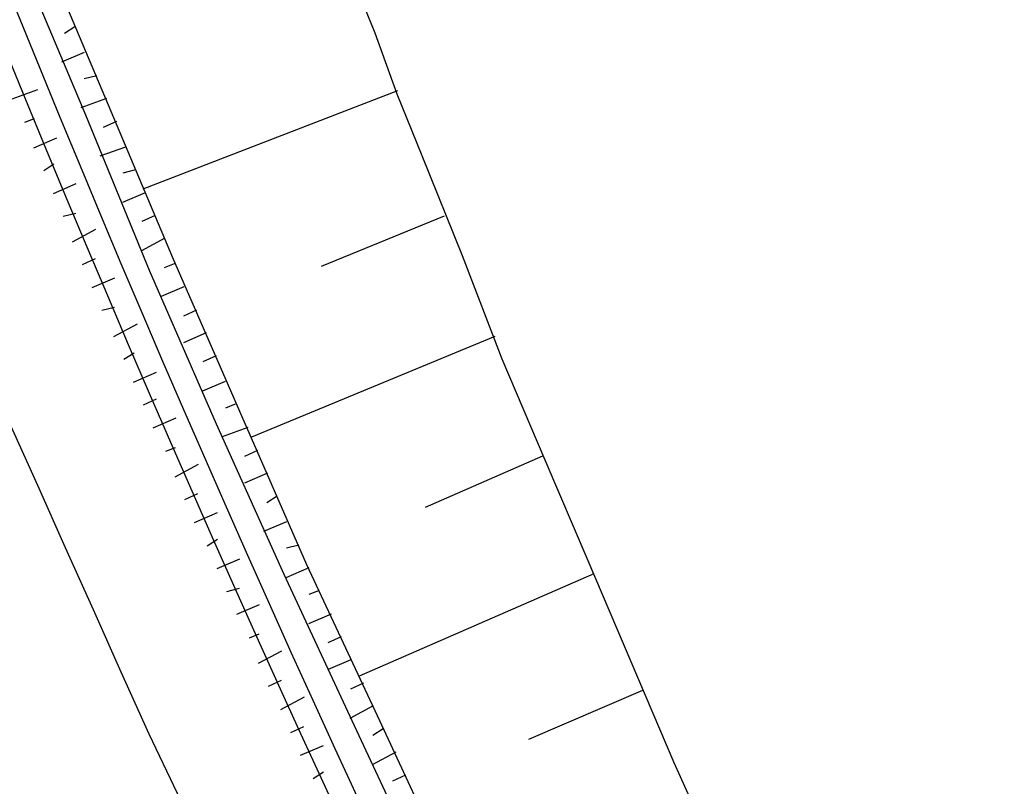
# Model space of a CAD drawing. Header units: metres. Extents: x 3435889 to 3436040, y 5439408 to 5440405.
# Tile 4 of 18: x 3435945 to 3435974, y 5439462 to 5439485. Entities that reach past the tile are written whole.
import ezdxf

# ---------------------------------------------------------------- set-up
doc = ezdxf.new("R2010")
doc.units = ezdxf.units.M
doc.layers.add('Neubau', color=1, linetype='Continuous')

msp = doc.modelspace()

# ---------------------------------------------------------------- linework, layer by layer
at = {"layer": 'Neubau'}
for points in [[(3435970.564, 5439428.873, -0.196776), (3435925.166, 5439813.802), (3435925.828, 5439813.659, 0.196256), (3435970.798, 5439429.948)], [(3435890.682, 5439677.382), (3435890.002, 5439677.443), (3435889.405, 5439677.486, -0.02416), (3435890.405, 5439717.99), (3435891.682, 5439717.886), (3435892.445, 5439717.807, 0.160304), (3435966.413, 5439409.761)], [(3435966.718, 5439411.167, -0.159975), (3435893.474, 5439717.757)]]:
    msp.add_lwpolyline(points, format="xyb", dxfattribs=at)
for points in [[(3435945.363, 5439486.764), (3435947.249, 5439482.283), (3435949.135, 5439477.801), (3435951.103, 5439473.301), (3435953.072, 5439468.802), (3435955.141, 5439464.367), (3435957.21, 5439459.932), (3435959.362, 5439455.479), (3435961.532, 5439451.109), (3435963.802, 5439446.803), (3435966.055, 5439442.415), (3435968.325, 5439438.11), (3435970.697, 5439433.869), (3435971.373, 5439432.596), (3435970.686, 5439432.225)], [(3435944.694, 5439486.477), (3435946.58, 5439481.995), (3435948.448, 5439477.43), (3435950.416, 5439472.931), (3435952.403, 5439468.514), (3435954.472, 5439464.079), (3435956.541, 5439459.644), (3435958.693, 5439455.191), (3435960.863, 5439450.821), (3435963.115, 5439446.433), (3435965.386, 5439442.127), (3435967.638, 5439437.739), (3435970.01, 5439433.499), (3435971.121, 5439431.438)], [(3435954.338, 5439486.201), (3435955.073, 5439484.396), (3435955.724, 5439482.608), (3435956.458, 5439480.802), (3435957.638, 5439477.86), (3435958.801, 5439474.835), (3435960.064, 5439471.875), (3435961.327, 5439468.915), (3435962.59, 5439465.954), (3435963.853, 5439462.994), (3435964.846, 5439460.786), (3435965.84, 5439458.577), (3435966.833, 5439456.369), (3435967.844, 5439454.243), (3435969.208, 5439451.348), (3435970.654, 5439448.434), (3435972.101, 5439445.521), (3435973.195, 5439443.377), (3435973.548, 5439442.607)], [(3435946.274, 5439484.574), (3435945.972, 5439484.38)], [(3435946.544, 5439483.822), (3435945.875, 5439483.534)], [(3435946.914, 5439483.135), (3435946.548, 5439483.042)], [(3435944.429, 5439482.462), (3435945.181, 5439482.732)], [(3435947.202, 5439482.466), (3435946.451, 5439482.196)], [(3435955.742, 5439482.691), (3435948.271, 5439479.808)], [(3435944.8, 5439481.775), (3435945.084, 5439481.887)], [(3435947.49, 5439481.797), (3435947.105, 5439481.621)], [(3435945.069, 5439481.023), (3435945.738, 5439481.311)], [(3435947.76, 5439481.045), (3435947.008, 5439480.776)], [(3435945.357, 5439480.354), (3435945.659, 5439480.549)], [(3435948.048, 5439480.376), (3435947.681, 5439480.283)], [(3435945.645, 5439479.685), (3435946.314, 5439479.973)], [(3435948.336, 5439479.707), (3435947.667, 5439479.42)], [(3435945.933, 5439479.016), (3435946.3, 5439479.11)], [(3435948.624, 5439479.038), (3435948.239, 5439478.862)], [(3435957.109, 5439479.015), (3435953.498, 5439477.546)], [(3435946.203, 5439478.265), (3435946.89, 5439478.635)], [(3435948.912, 5439478.369), (3435948.225, 5439477.999)], [(3435946.491, 5439477.596), (3435946.876, 5439477.772)], [(3435949.182, 5439477.618), (3435948.897, 5439477.506)], [(3435946.779, 5439476.927), (3435947.448, 5439477.214)], [(3435949.469, 5439476.949), (3435948.8, 5439476.661)], [(3435947.067, 5439476.258), (3435947.434, 5439476.351)], [(3435949.84, 5439476.262), (3435949.455, 5439476.085)], [(3435947.419, 5439475.488), (3435948.106, 5439475.858)], [(3435950.128, 5439475.593), (3435949.459, 5439475.305)], [(3435958.596, 5439475.486), (3435951.456, 5439472.532)], [(3435947.707, 5439474.819), (3435948.009, 5439475.013)], [(3435950.416, 5439474.924), (3435950.031, 5439474.747)], [(3435947.995, 5439474.15), (3435948.664, 5439474.438)], [(3435950.686, 5439474.172), (3435950.017, 5439473.884)], [(3435948.283, 5439473.481), (3435948.668, 5439473.657)], [(3435950.974, 5439473.503), (3435950.69, 5439473.391)], [(3435944.355, 5439472.948), (3435945.172, 5439471.124), (3435945.989, 5439469.3), (3435946.806, 5439467.477), (3435947.623, 5439465.653), (3435948.439, 5439463.83), (3435949.274, 5439462.089), (3435950.091, 5439460.265), (3435950.991, 5439458.424), (3435951.826, 5439456.683), (3435952.642, 5439454.859), (3435953.56, 5439453.1), (3435954.46, 5439451.259), (3435955.294, 5439449.518), (3435956.194, 5439447.676), (3435957.112, 5439445.917), (3435958.029, 5439444.159), (3435958.947, 5439442.4), (3435959.864, 5439440.641), (3435960.782, 5439438.882)], [(3435948.571, 5439472.812), (3435949.24, 5439473.1)], [(3435951.344, 5439472.816), (3435950.593, 5439472.546)], [(3435948.942, 5439472.125), (3435949.226, 5439472.236)], [(3435951.632, 5439472.147), (3435951.247, 5439471.97)], [(3435949.211, 5439471.373), (3435949.898, 5439471.744)], [(3435959.999, 5439471.976), (3435956.553, 5439470.471)], [(3435951.92, 5439471.478), (3435951.251, 5439471.19)], [(3435949.499, 5439470.704), (3435949.884, 5439470.88)], [(3435952.208, 5439470.809), (3435951.906, 5439470.614)], [(3435949.787, 5439470.035), (3435950.456, 5439470.323)], [(3435952.478, 5439470.057), (3435951.809, 5439469.769)], [(3435950.158, 5439469.348), (3435950.46, 5439469.542)], [(3435952.849, 5439469.37), (3435952.482, 5439469.276)], [(3435950.446, 5439468.679), (3435951.115, 5439468.967)], [(3435953.136, 5439468.701), (3435952.467, 5439468.413)], [(3435961.503, 5439468.53), (3435954.612, 5439465.521)], [(3435950.734, 5439468.01), (3435951.101, 5439468.103)], [(3435953.424, 5439468.032), (3435953.14, 5439467.92)], [(3435951.022, 5439467.341), (3435951.691, 5439467.629)], [(3435953.795, 5439467.345), (3435953.126, 5439467.057)], [(3435951.392, 5439466.654), (3435951.676, 5439466.765)], [(3435954.083, 5439466.676), (3435953.698, 5439466.5)], [(3435951.662, 5439465.902), (3435952.349, 5439466.273)], [(3435954.371, 5439466.007), (3435953.702, 5439465.719)], [(3435951.95, 5439465.233), (3435952.335, 5439465.409)], [(3435954.741, 5439465.32), (3435954.356, 5439465.144)], [(3435962.925, 5439465.102), (3435959.58, 5439463.663)], [(3435952.321, 5439464.546), (3435953.008, 5439464.917)], [(3435955.029, 5439464.651), (3435954.342, 5439464.28)], [(3435952.608, 5439463.877), (3435952.993, 5439464.053)], [(3435955.317, 5439463.982), (3435955.015, 5439463.788)], [(3435952.896, 5439463.208), (3435953.565, 5439463.496)], [(3435955.688, 5439463.295), (3435955.001, 5439462.924)], [(3435953.267, 5439462.521), (3435953.569, 5439462.715)], [(3435955.976, 5439462.626), (3435955.591, 5439462.45)]]:
    msp.add_lwpolyline(points, dxfattribs=at)
at = {"layer": 'Neubau', "lineweight": 25}
msp.add_arc((3436397.718, 5439676.232), 507.747, 175.29436, 211.79826, dxfattribs=at)

doc.saveas('drawing.dxf')
